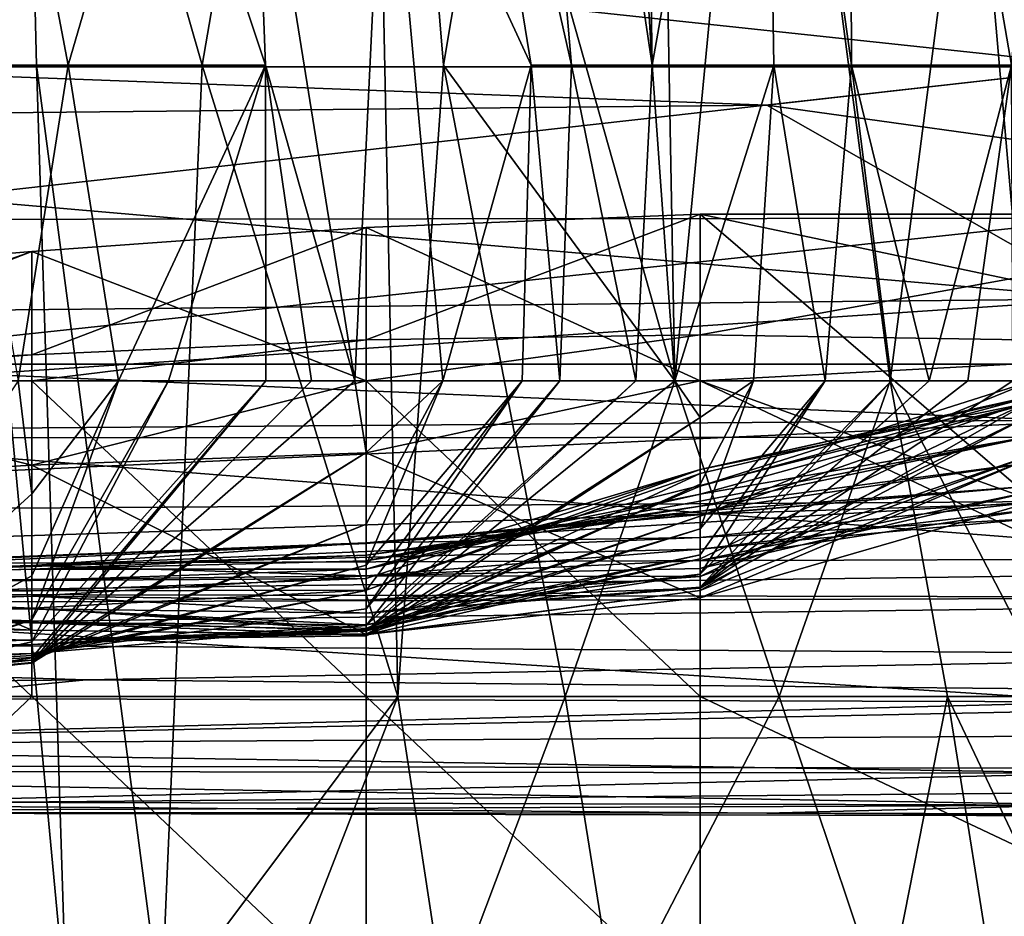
# Model space of a CAD drawing. Extents: x -161 to 11, y -10 to 160.
# Tile 26 of 256: x -0.9258 to -0.9129, y -0.3387 to -0.3269. Entities that reach past the tile are written whole.
import ezdxf

# ---------------------------------------------------------------- set-up
doc = ezdxf.new("R2010")
doc.units = 0

msp = doc.modelspace()

# ---------------------------------------------------------------- linework, layer by layer
for points in [[(-0.919034, -0.302601, 0.116607), (-0.919985, -0.310901, 0.109092), (-0.917505, -0.327502, 0.124121)], [(-0.917825, -0.306751, 0.124121), (-0.919034, -0.302601, 0.116607), (-0.917505, -0.327502, 0.124121)], [(-0.917825, -0.306751, 0.124121), (-0.917505, -0.327502, 0.124121), (-0.916038, -0.319201, 0.135392)], [(-0.919985, -0.310901, 0.109092), (-0.920438, -0.319201, 0.105335), (-0.918562, -0.327502, 0.116607)], [(-0.918562, -0.327502, 0.116607), (-0.917505, -0.327502, 0.124121), (-0.919985, -0.310901, 0.109092)], [(-0.923418, -0.327502, 0.030193), (-0.925792, -0.319201, 0.018921), (-0.921276, -0.315051, 0.041464)], [(-0.921276, -0.315051, 0.041464), (-0.920844, -0.335802, 0.041464), (-0.923418, -0.327502, 0.030193)], [(-0.921276, -0.315051, 0.041464), (-0.920244, -0.327502, 0.045221), (-0.920844, -0.335802, 0.041464)], [(-0.921276, -0.315051, 0.041464), (-0.919549, -0.323351, 0.048978), (-0.920244, -0.327502, 0.045221)], [(-0.917513, -0.315051, 0.06025), (-0.917206, -0.331652, 0.06025), (-0.919549, -0.323351, 0.048978)], [(-0.917513, -0.315051, 0.06025), (-0.916017, -0.319201, 0.067764), (-0.917206, -0.331652, 0.06025)], [(-0.914934, -0.315051, 0.142906), (-0.916038, -0.319201, 0.135392), (-0.914884, -0.327502, 0.142906)], [(-0.912053, -0.319201, 0.161692), (-0.914934, -0.315051, 0.142906), (-0.912783, -0.327502, 0.157935)], [(-0.914884, -0.327502, 0.142906), (-0.912783, -0.327502, 0.157935), (-0.914934, -0.315051, 0.142906)], [(-0.926366, -0.327502, 0.015164), (-0.926648, -0.319201, 0.015164), (-0.925792, -0.319201, 0.018921)], [(-0.925792, -0.319201, 0.018921), (-0.925593, -0.327502, 0.018921), (-0.926366, -0.327502, 0.015164)], [(-0.923418, -0.327502, 0.030193), (-0.925593, -0.327502, 0.018921), (-0.925792, -0.319201, 0.018921)], [(-0.920438, -0.319201, 0.105335), (-0.921013, -0.323351, 0.101578), (-0.919096, -0.327502, 0.112849)], [(-0.919096, -0.327502, 0.112849), (-0.918562, -0.327502, 0.116607), (-0.920438, -0.319201, 0.105335)], [(-0.916038, -0.319201, 0.135392), (-0.917505, -0.327502, 0.124121), (-0.915905, -0.327502, 0.135392)], [(-0.916017, -0.319201, 0.067764), (-0.914379, -0.331652, 0.075278), (-0.917206, -0.331652, 0.06025)], [(-0.915905, -0.327502, 0.135392), (-0.914884, -0.327502, 0.142906), (-0.916038, -0.319201, 0.135392)], [(-0.916017, -0.319201, 0.067764), (-0.913303, -0.323351, 0.082792), (-0.914379, -0.331652, 0.075278)], [(-0.913303, -0.323351, 0.082792), (-0.91157, -0.319201, 0.094064), (-0.912217, -0.335802, 0.08655)], [(-0.911525, -0.32362, 0.268295), (-0.929409, -0.327526, 0.271558), (-0.942822, -0.319713, 0.266228)], [(-0.925966, -0.323351, 0.071521), (-0.926553, -0.327502, 0.067764), (-0.925177, -0.327502, 0.075278)], [(-0.925966, -0.323351, 0.071521), (-0.925177, -0.327502, 0.075278), (-0.92397, -0.323351, 0.082792)], [(-0.92397, -0.323351, 0.082792), (-0.925177, -0.327502, 0.075278), (-0.922585, -0.327502, 0.090307)], [(-0.92274, -0.323351, 0.090307), (-0.92397, -0.323351, 0.082792), (-0.922585, -0.327502, 0.090307)], [(-0.92274, -0.323351, 0.090307), (-0.922585, -0.327502, 0.090307), (-0.921409, -0.331652, 0.097821)], [(-0.921013, -0.323351, 0.101578), (-0.92274, -0.323351, 0.090307), (-0.921409, -0.331652, 0.097821)], [(-0.921013, -0.323351, 0.101578), (-0.921409, -0.331652, 0.097821), (-0.920253, -0.331652, 0.105335)], [(-0.921013, -0.323351, 0.101578), (-0.920253, -0.331652, 0.105335), (-0.919096, -0.327502, 0.112849)], [(-0.919549, -0.323351, 0.048978), (-0.917206, -0.331652, 0.06025), (-0.920244, -0.327502, 0.045221)], [(-0.913303, -0.323351, 0.082792), (-0.912217, -0.335802, 0.08655), (-0.914379, -0.331652, 0.075278)], [(-0.911525, -0.32362, 0.268295), (-0.911525, -0.327526, 0.271733), (-0.929409, -0.327526, 0.271558)], [(-0.911525, -0.327526, 0.372047), (-0.893641, -0.325465, 0.373831), (-0.929409, -0.325611, 0.373831)], [(-0.911525, -0.327526, 0.372047), (-0.929409, -0.325611, 0.373831), (-0.929409, -0.327526, 0.372062)], [(-0.929409, -0.327526, 0.271558), (-0.915996, -0.328027, 0.272269), (-0.938351, -0.328254, 0.272269)], [(-0.915996, -0.328027, 0.272269), (-0.929409, -0.327526, 0.271558), (-0.911525, -0.327526, 0.271733)], [(-0.929409, -0.327526, 0.372062), (-0.929409, -0.329532, 0.369925), (-0.911525, -0.327526, 0.372047)], [(-0.929409, -0.329532, 0.369925), (-0.911525, -0.329512, 0.369925), (-0.911525, -0.327526, 0.372047)], [(-0.925177, -0.327502, 0.075278), (-0.926553, -0.327502, 0.067764), (-0.925835, -0.331652, 0.071521)], [(-0.926366, -0.327502, 0.015164), (-0.925593, -0.327502, 0.018921), (-0.925199, -0.339952, 0.018921)], [(-0.925199, -0.339952, 0.018921), (-0.926102, -0.339952, 0.015164), (-0.926366, -0.327502, 0.015164)], [(-0.925177, -0.327502, 0.075278), (-0.925835, -0.331652, 0.071521), (-0.924516, -0.331652, 0.079035)], [(-0.925593, -0.327502, 0.018921), (-0.923418, -0.327502, 0.030193), (-0.923953, -0.339952, 0.026436)], [(-0.925593, -0.327502, 0.018921), (-0.923953, -0.339952, 0.026436), (-0.925199, -0.339952, 0.018921)], [(-0.925177, -0.327502, 0.075278), (-0.924516, -0.331652, 0.079035), (-0.922585, -0.327502, 0.090307)], [(-0.924516, -0.331652, 0.079035), (-0.923857, -0.331652, 0.082792), (-0.922585, -0.327502, 0.090307)], [(-0.923418, -0.327502, 0.030193), (-0.920844, -0.335802, 0.041464), (-0.923953, -0.339952, 0.026436)], [(-0.923857, -0.331652, 0.082792), (-0.922578, -0.331652, 0.090307), (-0.922585, -0.327502, 0.090307)], [(-0.921978, -0.331652, 0.094064), (-0.921409, -0.331652, 0.097821), (-0.922585, -0.327502, 0.090307)], [(-0.922578, -0.331652, 0.090307), (-0.921978, -0.331652, 0.094064), (-0.922585, -0.327502, 0.090307)], [(-0.918647, -0.335802, 0.052735), (-0.920844, -0.335802, 0.041464), (-0.920244, -0.327502, 0.045221)], [(-0.920253, -0.331652, 0.105335), (-0.919214, -0.331652, 0.112849), (-0.919096, -0.327502, 0.112849)], [(-0.917206, -0.331652, 0.06025), (-0.918647, -0.335802, 0.052735), (-0.920244, -0.327502, 0.045221)], [(-0.919214, -0.331652, 0.112849), (-0.918716, -0.331652, 0.116607), (-0.919096, -0.327502, 0.112849)], [(-0.918562, -0.327502, 0.116607), (-0.919096, -0.327502, 0.112849), (-0.918716, -0.331652, 0.116607)], [(-0.918716, -0.331652, 0.116607), (-0.917719, -0.331652, 0.124121), (-0.918562, -0.327502, 0.116607)], [(-0.917505, -0.327502, 0.124121), (-0.918562, -0.327502, 0.116607), (-0.917719, -0.331652, 0.124121)], [(-0.917505, -0.327502, 0.124121), (-0.917719, -0.331652, 0.124121), (-0.917205, -0.331652, 0.127878)], [(-0.917205, -0.331652, 0.127878), (-0.915905, -0.327502, 0.135392), (-0.917505, -0.327502, 0.124121)], [(-0.915905, -0.327502, 0.135392), (-0.917205, -0.331652, 0.127878), (-0.916171, -0.331652, 0.135392)], [(-0.916171, -0.331652, 0.135392), (-0.915232, -0.331652, 0.142906), (-0.915905, -0.327502, 0.135392)], [(-0.898112, -0.330518, 0.276175), (-0.915996, -0.328027, 0.272269), (-0.911525, -0.327526, 0.271733)], [(-0.914884, -0.327502, 0.142906), (-0.915905, -0.327502, 0.135392), (-0.915232, -0.331652, 0.142906)], [(-0.915232, -0.331652, 0.142906), (-0.914361, -0.331652, 0.150421), (-0.914884, -0.327502, 0.142906)], [(-0.912783, -0.327502, 0.157935), (-0.914884, -0.327502, 0.142906), (-0.913867, -0.331652, 0.154178)], [(-0.914884, -0.327502, 0.142906), (-0.914361, -0.331652, 0.150421), (-0.913867, -0.331652, 0.154178)], [(-0.913355, -0.331652, 0.157935), (-0.912783, -0.327502, 0.157935), (-0.913867, -0.331652, 0.154178)], [(-0.912783, -0.327502, 0.157935), (-0.913355, -0.331652, 0.157935), (-0.912765, -0.331652, 0.161692)], [(-0.938351, -0.328254, 0.272269), (-0.915996, -0.328027, 0.272269), (-0.911525, -0.330573, 0.276175)], [(-0.911525, -0.330573, 0.276175), (-0.915996, -0.328027, 0.272269), (-0.898112, -0.330518, 0.276175)], [(-0.911525, -0.330573, 0.276175), (-0.942822, -0.330889, 0.276175), (-0.938351, -0.328254, 0.272269)], [(-0.916873, -0.331046, 0.270649), (-0.916873, -0.329463, 0.266891), (-0.921262, -0.331115, 0.270649)], [(-0.921262, -0.329635, 0.266891), (-0.921262, -0.331115, 0.270649), (-0.916873, -0.329463, 0.266891)], [(-0.921262, -0.329635, 0.266891), (-0.916873, -0.329463, 0.266891), (-0.916873, -0.331652, 0.263215)], [(-0.916873, -0.329463, 0.266891), (-0.916873, -0.331046, 0.270649), (-0.908093, -0.329462, 0.266891)], [(-0.916873, -0.331046, 0.270649), (-0.908093, -0.331185, 0.270649), (-0.908093, -0.329462, 0.266891)], [(-0.908093, -0.329462, 0.266891), (-0.908093, -0.331309, 0.263134), (-0.916873, -0.329463, 0.266891)], [(-0.916873, -0.329463, 0.266891), (-0.912483, -0.333234, 0.259377), (-0.916873, -0.331652, 0.263215)], [(-0.908093, -0.331309, 0.263134), (-0.912483, -0.333234, 0.259377), (-0.916873, -0.329463, 0.266891)], [(-0.929409, -0.331432, 0.36747), (-0.884699, -0.331432, 0.367481), (-0.911525, -0.329512, 0.369925)], [(-0.911525, -0.329512, 0.369925), (-0.929409, -0.329532, 0.369925), (-0.929409, -0.331432, 0.36747)], [(-0.921262, -0.331115, 0.270649), (-0.921262, -0.329635, 0.266891), (-0.925652, -0.331308, 0.270649)], [(-0.921262, -0.329635, 0.266891), (-0.925652, -0.329954, 0.266891), (-0.925652, -0.331308, 0.270649)], [(-0.925652, -0.329954, 0.266891), (-0.921262, -0.329635, 0.266891), (-0.921262, -0.331652, 0.263771)], [(-0.916873, -0.331652, 0.263215), (-0.921262, -0.331652, 0.263771), (-0.921262, -0.329635, 0.266891)], [(-0.930042, -0.331652, 0.264562), (-0.934431, -0.330685, 0.266891), (-0.925652, -0.329954, 0.266891)], [(-0.925652, -0.329954, 0.266891), (-0.934431, -0.330685, 0.266891), (-0.930042, -0.331509, 0.270649)], [(-0.930042, -0.331509, 0.270649), (-0.925652, -0.331308, 0.270649), (-0.925652, -0.329954, 0.266891)], [(-0.921262, -0.331652, 0.263771), (-0.930042, -0.331652, 0.264562), (-0.925652, -0.329954, 0.266891)], [(-0.911525, -0.330573, 0.276175), (-0.938351, -0.332366, 0.280081), (-0.942822, -0.330889, 0.276175)], [(-0.938351, -0.332366, 0.280081), (-0.911525, -0.330573, 0.276175), (-0.911525, -0.332164, 0.280081)], [(-0.921262, -0.331115, 0.270649), (-0.925652, -0.331308, 0.270649), (-0.925652, -0.331652, 0.270978)], [(-0.921262, -0.331652, 0.271153), (-0.921262, -0.331115, 0.270649), (-0.925652, -0.331652, 0.270978)], [(-0.921262, -0.331115, 0.270649), (-0.921262, -0.331652, 0.271153), (-0.916873, -0.331046, 0.270649)], [(-0.916873, -0.331652, 0.271207), (-0.916873, -0.331046, 0.270649), (-0.921262, -0.331652, 0.271153)], [(-0.916873, -0.331046, 0.270649), (-0.916873, -0.331652, 0.271207), (-0.908093, -0.331185, 0.270649)], [(-0.908093, -0.331652, 0.271077), (-0.908093, -0.331185, 0.270649), (-0.916873, -0.331652, 0.271207)], [(-0.930042, -0.331652, 0.270793), (-0.925652, -0.331652, 0.270978), (-0.925652, -0.331308, 0.270649)], [(-0.925652, -0.331308, 0.270649), (-0.930042, -0.331509, 0.270649), (-0.930042, -0.331652, 0.270793)], [(-0.907054, -0.332393, 0.366019), (-0.884699, -0.331432, 0.367481), (-0.929409, -0.331432, 0.36747)], [(-0.929409, -0.331432, 0.36747), (-0.929409, -0.332402, 0.366019), (-0.907054, -0.332393, 0.366019)], [(-0.930042, -0.331652, 0.270793), (-0.934431, -0.335802, 0.272739), (-0.925652, -0.335802, 0.272802)], [(-0.930042, -0.331652, 0.270793), (-0.925652, -0.335802, 0.272802), (-0.925652, -0.331652, 0.270978)], [(-0.930042, -0.333017, 0.263134), (-0.930042, -0.331652, 0.264562), (-0.925652, -0.332759, 0.263134)], [(-0.930042, -0.331652, 0.264562), (-0.921262, -0.331652, 0.263771), (-0.925652, -0.332759, 0.263134)], [(-0.925652, -0.333139, 0.075278), (-0.925835, -0.331652, 0.071521), (-0.928584, -0.335802, 0.075278)], [(-0.924516, -0.331652, 0.079035), (-0.925835, -0.331652, 0.071521), (-0.925652, -0.333139, 0.075278)], [(-0.924516, -0.331652, 0.079035), (-0.925652, -0.334214, 0.079035), (-0.925652, -0.334792, 0.082792)], [(-0.925652, -0.333139, 0.075278), (-0.925652, -0.334214, 0.079035), (-0.924516, -0.331652, 0.079035)], [(-0.921409, -0.331652, 0.097821), (-0.925652, -0.335363, 0.097821), (-0.921262, -0.332592, 0.101578)], [(-0.921978, -0.331652, 0.094064), (-0.925652, -0.335363, 0.097821), (-0.921409, -0.331652, 0.097821)], [(-0.925652, -0.335354, 0.094064), (-0.925652, -0.335363, 0.097821), (-0.921978, -0.331652, 0.094064)], [(-0.925652, -0.335354, 0.094064), (-0.921978, -0.331652, 0.094064), (-0.922578, -0.331652, 0.090307)], [(-0.925652, -0.335292, 0.090307), (-0.925652, -0.335354, 0.094064), (-0.922578, -0.331652, 0.090307)], [(-0.925652, -0.335084, 0.08655), (-0.925652, -0.335292, 0.090307), (-0.922578, -0.331652, 0.090307)], [(-0.925652, -0.335084, 0.08655), (-0.922578, -0.331652, 0.090307), (-0.923857, -0.331652, 0.082792)], [(-0.925652, -0.334792, 0.082792), (-0.925652, -0.335084, 0.08655), (-0.923857, -0.331652, 0.082792)], [(-0.925652, -0.334792, 0.082792), (-0.923857, -0.331652, 0.082792), (-0.924516, -0.331652, 0.079035)], [(-0.925652, -0.331652, 0.270978), (-0.921262, -0.335802, 0.272808), (-0.921262, -0.331652, 0.271153)], [(-0.921262, -0.335802, 0.272808), (-0.925652, -0.331652, 0.270978), (-0.925652, -0.335802, 0.272802)], [(-0.921262, -0.331652, 0.263771), (-0.921262, -0.332599, 0.263134), (-0.925652, -0.332759, 0.263134)], [(-0.920253, -0.331652, 0.105335), (-0.921409, -0.331652, 0.097821), (-0.921262, -0.332592, 0.101578)], [(-0.921262, -0.334075, 0.109092), (-0.921262, -0.334408, 0.112849), (-0.919214, -0.331652, 0.112849)], [(-0.919214, -0.331652, 0.112849), (-0.920253, -0.331652, 0.105335), (-0.921262, -0.334075, 0.109092)], [(-0.920253, -0.331652, 0.105335), (-0.921262, -0.333536, 0.105335), (-0.921262, -0.334075, 0.109092)], [(-0.921262, -0.332592, 0.101578), (-0.921262, -0.333536, 0.105335), (-0.920253, -0.331652, 0.105335)], [(-0.917205, -0.331652, 0.127878), (-0.921262, -0.334944, 0.127878), (-0.916873, -0.332133, 0.131635)], [(-0.917205, -0.331652, 0.127878), (-0.917719, -0.331652, 0.124121), (-0.921262, -0.334944, 0.127878)], [(-0.921262, -0.334944, 0.127878), (-0.917719, -0.331652, 0.124121), (-0.921262, -0.334866, 0.124121)], [(-0.918716, -0.331652, 0.116607), (-0.921262, -0.334866, 0.124121), (-0.917719, -0.331652, 0.124121)], [(-0.918716, -0.331652, 0.116607), (-0.921262, -0.334647, 0.116607), (-0.921262, -0.334866, 0.124121)], [(-0.921262, -0.334647, 0.116607), (-0.918716, -0.331652, 0.116607), (-0.919214, -0.331652, 0.112849)], [(-0.919214, -0.331652, 0.112849), (-0.921262, -0.334408, 0.112849), (-0.921262, -0.334647, 0.116607)], [(-0.921262, -0.331652, 0.271153), (-0.916873, -0.335802, 0.27275), (-0.916873, -0.331652, 0.271207)], [(-0.916873, -0.335802, 0.27275), (-0.921262, -0.331652, 0.271153), (-0.921262, -0.335802, 0.272808)], [(-0.921262, -0.332599, 0.263134), (-0.921262, -0.331652, 0.263771), (-0.916873, -0.331652, 0.263215)], [(-0.921262, -0.332599, 0.263134), (-0.916873, -0.331652, 0.263215), (-0.916873, -0.334504, 0.259377)], [(-0.917206, -0.331652, 0.06025), (-0.915836, -0.335802, 0.067764), (-0.918647, -0.335802, 0.052735)], [(-0.914379, -0.331652, 0.075278), (-0.915836, -0.335802, 0.067764), (-0.917206, -0.331652, 0.06025)], [(-0.916171, -0.331652, 0.135392), (-0.917205, -0.331652, 0.127878), (-0.916873, -0.332133, 0.131635)], [(-0.912483, -0.331893, 0.251863), (-0.912483, -0.331642, 0.244349), (-0.916873, -0.33343, 0.248106)], [(-0.916873, -0.33343, 0.248106), (-0.912483, -0.331642, 0.244349), (-0.916873, -0.333035, 0.244349)], [(-0.916873, -0.333035, 0.244349), (-0.912483, -0.331642, 0.244349), (-0.912483, -0.331849, 0.236834)], [(-0.914361, -0.331652, 0.150421), (-0.916873, -0.334192, 0.146664), (-0.916873, -0.334364, 0.154178)], [(-0.914361, -0.331652, 0.150421), (-0.915232, -0.331652, 0.142906), (-0.916873, -0.334192, 0.146664)], [(-0.915232, -0.331652, 0.142906), (-0.916873, -0.333937, 0.142906), (-0.916873, -0.334192, 0.146664)], [(-0.916873, -0.333598, 0.139149), (-0.916873, -0.333937, 0.142906), (-0.915232, -0.331652, 0.142906)], [(-0.915232, -0.331652, 0.142906), (-0.916171, -0.331652, 0.135392), (-0.916873, -0.333598, 0.139149)], [(-0.916171, -0.331652, 0.135392), (-0.916873, -0.333009, 0.135392), (-0.916873, -0.333598, 0.139149)], [(-0.916873, -0.332133, 0.131635), (-0.916873, -0.333009, 0.135392), (-0.916171, -0.331652, 0.135392)], [(-0.912765, -0.331652, 0.161692), (-0.916873, -0.334376, 0.161692), (-0.912483, -0.332079, 0.165449)], [(-0.913355, -0.331652, 0.157935), (-0.916873, -0.334376, 0.161692), (-0.912765, -0.331652, 0.161692)], [(-0.916873, -0.334376, 0.161692), (-0.913355, -0.331652, 0.157935), (-0.916873, -0.334375, 0.157935)], [(-0.913867, -0.331652, 0.154178), (-0.916873, -0.334375, 0.157935), (-0.913355, -0.331652, 0.157935)], [(-0.916873, -0.334375, 0.157935), (-0.913867, -0.331652, 0.154178), (-0.916873, -0.334364, 0.154178)], [(-0.914361, -0.331652, 0.150421), (-0.916873, -0.334364, 0.154178), (-0.913867, -0.331652, 0.154178)], [(-0.916873, -0.334504, 0.259377), (-0.916873, -0.331652, 0.263215), (-0.912483, -0.333234, 0.259377)], [(-0.916873, -0.331652, 0.271207), (-0.908093, -0.335802, 0.272467), (-0.908093, -0.331652, 0.271077)], [(-0.908093, -0.335802, 0.272467), (-0.916873, -0.331652, 0.271207), (-0.916873, -0.335802, 0.27275)], [(-0.914379, -0.331652, 0.075278), (-0.913624, -0.335802, 0.079035), (-0.915836, -0.335802, 0.067764)], [(-0.912217, -0.335802, 0.08655), (-0.913624, -0.335802, 0.079035), (-0.914379, -0.331652, 0.075278)], [(-0.912483, -0.331844, 0.22932), (-0.916873, -0.332818, 0.233077), (-0.912483, -0.331849, 0.236834)], [(-0.916873, -0.332818, 0.233077), (-0.912483, -0.331844, 0.22932), (-0.912483, -0.331926, 0.221806)], [(-0.912483, -0.331849, 0.236834), (-0.916873, -0.332871, 0.240592), (-0.916873, -0.333035, 0.244349)], [(-0.916873, -0.332871, 0.240592), (-0.912483, -0.331849, 0.236834), (-0.916873, -0.332818, 0.233077)], [(-0.916873, -0.333992, 0.251863), (-0.912483, -0.331893, 0.251863), (-0.916873, -0.33343, 0.248106)], [(-0.912483, -0.332646, 0.25562), (-0.912483, -0.331893, 0.251863), (-0.916873, -0.334409, 0.25562)], [(-0.916873, -0.334409, 0.25562), (-0.912483, -0.331893, 0.251863), (-0.916873, -0.333992, 0.251863)], [(-0.912483, -0.331926, 0.221806), (-0.916873, -0.333143, 0.218049), (-0.921262, -0.334126, 0.225563)], [(-0.912483, -0.331926, 0.221806), (-0.921262, -0.334126, 0.225563), (-0.916873, -0.332818, 0.233077)], [(-0.916873, -0.333143, 0.218049), (-0.912483, -0.331926, 0.221806), (-0.912483, -0.332374, 0.210535)], [(-0.938351, -0.333405, 0.283987), (-0.911525, -0.332164, 0.280081), (-0.911525, -0.333234, 0.283987)], [(-0.911525, -0.332164, 0.280081), (-0.938351, -0.333405, 0.283987), (-0.938351, -0.332366, 0.280081)], [(-0.916873, -0.332133, 0.131635), (-0.921262, -0.335002, 0.135392), (-0.916873, -0.333009, 0.135392)], [(-0.921262, -0.335002, 0.135392), (-0.916873, -0.332133, 0.131635), (-0.921262, -0.334944, 0.127878)], [(-0.912483, -0.332079, 0.165449), (-0.916873, -0.334222, 0.169206), (-0.912483, -0.332614, 0.169206)], [(-0.916873, -0.334222, 0.169206), (-0.912483, -0.332079, 0.165449), (-0.916873, -0.334376, 0.161692)], [(-0.929409, -0.332402, 0.366019), (-0.93388, -0.334449, 0.362112), (-0.902583, -0.334509, 0.362112)], [(-0.907054, -0.332393, 0.366019), (-0.929409, -0.332402, 0.366019), (-0.902583, -0.334509, 0.362112)], [(-0.916873, -0.333143, 0.218049), (-0.912483, -0.332374, 0.210535), (-0.916873, -0.333235, 0.214292)], [(-0.912483, -0.332374, 0.210535), (-0.916873, -0.333298, 0.210535), (-0.916873, -0.333235, 0.214292)], [(-0.912483, -0.332723, 0.20302), (-0.916873, -0.333298, 0.210535), (-0.912483, -0.332374, 0.210535)], [(-0.921262, -0.332592, 0.101578), (-0.925652, -0.335322, 0.105335), (-0.921262, -0.333536, 0.105335)], [(-0.925652, -0.335322, 0.105335), (-0.921262, -0.332592, 0.101578), (-0.925652, -0.335363, 0.097821)], [(-0.921262, -0.332599, 0.263134), (-0.921262, -0.334986, 0.259377), (-0.925652, -0.332759, 0.263134)], [(-0.921262, -0.334986, 0.259377), (-0.921262, -0.332599, 0.263134), (-0.916873, -0.334504, 0.259377)], [(-0.912483, -0.332614, 0.169206), (-0.916873, -0.334117, 0.172963), (-0.912483, -0.333099, 0.172963)], [(-0.916873, -0.334117, 0.172963), (-0.912483, -0.332614, 0.169206), (-0.916873, -0.334222, 0.169206)], [(-0.912483, -0.333234, 0.259377), (-0.912483, -0.332646, 0.25562), (-0.916873, -0.334504, 0.259377)], [(-0.916873, -0.334504, 0.259377), (-0.912483, -0.332646, 0.25562), (-0.916873, -0.334409, 0.25562)], [(-0.925652, -0.332759, 0.263134), (-0.925652, -0.33493, 0.259377), (-0.930042, -0.333017, 0.263134)], [(-0.925652, -0.33493, 0.259377), (-0.925652, -0.332759, 0.263134), (-0.921262, -0.334986, 0.259377)], [(-0.916873, -0.332818, 0.233077), (-0.921262, -0.334403, 0.236834), (-0.916873, -0.332871, 0.240592)], [(-0.921262, -0.334403, 0.236834), (-0.916873, -0.332818, 0.233077), (-0.921262, -0.334249, 0.233077)], [(-0.921262, -0.334249, 0.233077), (-0.916873, -0.332818, 0.233077), (-0.921262, -0.334126, 0.225563)], [(-0.916873, -0.333298, 0.210535), (-0.912483, -0.332723, 0.20302), (-0.916873, -0.333363, 0.20302)], [(-0.916873, -0.333363, 0.20302), (-0.912483, -0.332723, 0.20302), (-0.912483, -0.333031, 0.195506)], [(-0.916873, -0.332871, 0.240592), (-0.921262, -0.334905, 0.248106), (-0.916873, -0.333035, 0.244349)], [(-0.921262, -0.334905, 0.248106), (-0.916873, -0.332871, 0.240592), (-0.921262, -0.334403, 0.236834)], [(-0.925652, -0.33493, 0.259377), (-0.930042, -0.334846, 0.259377), (-0.930042, -0.333017, 0.263134)], [(-0.916873, -0.333009, 0.135392), (-0.921262, -0.334976, 0.139149), (-0.916873, -0.333598, 0.139149)], [(-0.921262, -0.334976, 0.139149), (-0.916873, -0.333009, 0.135392), (-0.921262, -0.335002, 0.135392)], [(-0.912483, -0.333031, 0.195506), (-0.921262, -0.333791, 0.199263), (-0.916873, -0.333363, 0.20302)], [(-0.921262, -0.333791, 0.199263), (-0.912483, -0.333031, 0.195506), (-0.921262, -0.333779, 0.191749)], [(-0.912483, -0.333248, 0.187992), (-0.921262, -0.333779, 0.191749), (-0.912483, -0.333031, 0.195506)], [(-0.916873, -0.333035, 0.244349), (-0.921262, -0.334905, 0.248106), (-0.916873, -0.33343, 0.248106)], [(-0.925652, -0.334214, 0.079035), (-0.925652, -0.333139, 0.075278), (-0.928584, -0.335802, 0.075278)], [(-0.921262, -0.334126, 0.225563), (-0.916873, -0.333143, 0.218049), (-0.921262, -0.334017, 0.214292)], [(-0.916873, -0.333235, 0.214292), (-0.921262, -0.334017, 0.214292), (-0.916873, -0.333143, 0.218049)], [(-0.912483, -0.333099, 0.172963), (-0.916873, -0.334015, 0.176721), (-0.912483, -0.33334, 0.176721)], [(-0.916873, -0.334015, 0.176721), (-0.912483, -0.333099, 0.172963), (-0.916873, -0.334117, 0.172963)], [(-0.911525, -0.333234, 0.283987), (-0.88917, -0.333916, 0.287894), (-0.938351, -0.334093, 0.287894)], [(-0.938351, -0.334093, 0.287894), (-0.938351, -0.333405, 0.283987), (-0.911525, -0.333234, 0.283987)], [(-0.916873, -0.333235, 0.214292), (-0.916873, -0.333298, 0.210535), (-0.921262, -0.334017, 0.214292)], [(-0.921262, -0.333779, 0.191749), (-0.912483, -0.333248, 0.187992), (-0.916873, -0.33371, 0.184235)], [(-0.916873, -0.333298, 0.210535), (-0.921262, -0.333945, 0.210535), (-0.921262, -0.334017, 0.214292)], [(-0.916873, -0.333363, 0.20302), (-0.921262, -0.333945, 0.210535), (-0.916873, -0.333298, 0.210535)], [(-0.912483, -0.333463, 0.180478), (-0.916873, -0.33371, 0.184235), (-0.912483, -0.333248, 0.187992)], [(-0.912483, -0.33334, 0.176721), (-0.916873, -0.333865, 0.180478), (-0.912483, -0.333463, 0.180478)], [(-0.916873, -0.333865, 0.180478), (-0.912483, -0.33334, 0.176721), (-0.916873, -0.334015, 0.176721)], [(-0.916873, -0.333363, 0.20302), (-0.921262, -0.333791, 0.199263), (-0.921262, -0.333945, 0.210535)], [(-0.916873, -0.33343, 0.248106), (-0.921262, -0.334936, 0.251863), (-0.916873, -0.333992, 0.251863)], [(-0.921262, -0.334936, 0.251863), (-0.916873, -0.33343, 0.248106), (-0.921262, -0.334905, 0.248106)], [(-0.916873, -0.33371, 0.184235), (-0.912483, -0.333463, 0.180478), (-0.916873, -0.333865, 0.180478)], [(-0.921262, -0.333536, 0.105335), (-0.925652, -0.335289, 0.109092), (-0.921262, -0.334075, 0.109092)], [(-0.921262, -0.333536, 0.105335), (-0.925652, -0.335322, 0.105335), (-0.925652, -0.335289, 0.109092)], [(-0.916873, -0.333598, 0.139149), (-0.921262, -0.334925, 0.142906), (-0.916873, -0.333937, 0.142906)], [(-0.921262, -0.334925, 0.142906), (-0.916873, -0.333598, 0.139149), (-0.921262, -0.334976, 0.139149)], [(-0.921262, -0.333779, 0.191749), (-0.916873, -0.33371, 0.184235), (-0.925652, -0.334078, 0.180478)], [(-0.916873, -0.33371, 0.184235), (-0.916873, -0.333865, 0.180478), (-0.925652, -0.334078, 0.180478)], [(-0.934431, -0.334304, 0.206778), (-0.921262, -0.333779, 0.191749), (-0.934431, -0.334328, 0.191749)], [(-0.925652, -0.334078, 0.180478), (-0.934431, -0.334328, 0.191749), (-0.921262, -0.333779, 0.191749)], [(-0.921262, -0.333779, 0.191749), (-0.934431, -0.334304, 0.206778), (-0.921262, -0.333791, 0.199263)], [(-0.921262, -0.333791, 0.199263), (-0.934431, -0.334304, 0.206778), (-0.934431, -0.334391, 0.221806)], [(-0.934431, -0.334391, 0.221806), (-0.921262, -0.333945, 0.210535), (-0.921262, -0.333791, 0.199263)], [(-0.925652, -0.334078, 0.180478), (-0.916873, -0.333865, 0.180478), (-0.921262, -0.334215, 0.172963)], [(-0.916873, -0.333865, 0.180478), (-0.916873, -0.334015, 0.176721), (-0.921262, -0.334215, 0.172963)], [(-0.898112, -0.33447, 0.2918), (-0.942822, -0.334608, 0.2918), (-0.88917, -0.333916, 0.287894)], [(-0.942822, -0.334608, 0.2918), (-0.938351, -0.334093, 0.287894), (-0.88917, -0.333916, 0.287894)], [(-0.921262, -0.333945, 0.210535), (-0.934431, -0.334391, 0.221806), (-0.925652, -0.334127, 0.218049)], [(-0.925652, -0.334127, 0.218049), (-0.921262, -0.334017, 0.214292), (-0.921262, -0.333945, 0.210535)], [(-0.916873, -0.333937, 0.142906), (-0.921262, -0.334857, 0.146664), (-0.916873, -0.334192, 0.146664)], [(-0.921262, -0.334857, 0.146664), (-0.916873, -0.333937, 0.142906), (-0.921262, -0.334925, 0.142906)], [(-0.916873, -0.333992, 0.251863), (-0.921262, -0.334989, 0.25562), (-0.916873, -0.334409, 0.25562)], [(-0.916873, -0.333992, 0.251863), (-0.921262, -0.334936, 0.251863), (-0.921262, -0.334989, 0.25562)], [(-0.934431, -0.334328, 0.191749), (-0.925652, -0.334078, 0.180478), (-0.934431, -0.334391, 0.184235)], [(-0.934431, -0.334391, 0.184235), (-0.925652, -0.334078, 0.180478), (-0.925652, -0.334261, 0.172963)], [(-0.921262, -0.334017, 0.214292), (-0.925652, -0.334127, 0.218049), (-0.921262, -0.334126, 0.225563)], [(-0.921262, -0.334075, 0.109092), (-0.925652, -0.335263, 0.112849), (-0.921262, -0.334408, 0.112849)], [(-0.925652, -0.335263, 0.112849), (-0.921262, -0.334075, 0.109092), (-0.925652, -0.335289, 0.109092)], [(-0.925652, -0.334078, 0.180478), (-0.921262, -0.334215, 0.172963), (-0.925652, -0.334261, 0.172963)], [(-0.916873, -0.334015, 0.176721), (-0.916873, -0.334117, 0.172963), (-0.921262, -0.334215, 0.172963)], [(-0.916873, -0.334117, 0.172963), (-0.916873, -0.334222, 0.169206), (-0.921262, -0.334215, 0.172963)], [(-0.934431, -0.334356, 0.22932), (-0.925652, -0.334127, 0.218049), (-0.934431, -0.334391, 0.221806)], [(-0.934431, -0.334356, 0.22932), (-0.925652, -0.334275, 0.22932), (-0.925652, -0.334127, 0.218049)], [(-0.928584, -0.335802, 0.075278), (-0.928567, -0.335802, 0.079035), (-0.925652, -0.334214, 0.079035)], [(-0.925652, -0.334792, 0.082792), (-0.925652, -0.334214, 0.079035), (-0.928567, -0.335802, 0.079035)], [(-0.921262, -0.334126, 0.225563), (-0.925652, -0.334275, 0.22932), (-0.921262, -0.334249, 0.233077)], [(-0.925652, -0.334127, 0.218049), (-0.925652, -0.334275, 0.22932), (-0.921262, -0.334126, 0.225563)], [(-0.925652, -0.334261, 0.172963), (-0.921262, -0.334215, 0.172963), (-0.925652, -0.334481, 0.165449)], [(-0.921262, -0.334215, 0.172963), (-0.921262, -0.334533, 0.161692), (-0.925652, -0.334481, 0.165449)], [(-0.921262, -0.334403, 0.236834), (-0.921262, -0.334249, 0.233077), (-0.925652, -0.334411, 0.236834)], [(-0.925652, -0.334411, 0.236834), (-0.921262, -0.334249, 0.233077), (-0.925652, -0.334275, 0.22932)], [(-0.921262, -0.334706, 0.154178), (-0.916873, -0.334192, 0.146664), (-0.921262, -0.334857, 0.146664)], [(-0.921262, -0.334706, 0.154178), (-0.916873, -0.334364, 0.154178), (-0.916873, -0.334192, 0.146664)], [(-0.921262, -0.334215, 0.172963), (-0.916873, -0.334222, 0.169206), (-0.921262, -0.334533, 0.161692)], [(-0.916873, -0.334376, 0.161692), (-0.921262, -0.334533, 0.161692), (-0.916873, -0.334222, 0.169206)], [(-0.925652, -0.334261, 0.172963), (-0.94321, -0.334606, 0.180478), (-0.934431, -0.334391, 0.184235)], [(-0.925652, -0.334481, 0.165449), (-0.94321, -0.334606, 0.180478), (-0.925652, -0.334261, 0.172963)], [(-0.925652, -0.334275, 0.22932), (-0.934431, -0.334356, 0.22932), (-0.930042, -0.334296, 0.233077)], [(-0.925652, -0.334411, 0.236834), (-0.925652, -0.334275, 0.22932), (-0.930042, -0.334296, 0.233077)], [(-0.930042, -0.334453, 0.248106), (-0.925652, -0.334411, 0.236834), (-0.930042, -0.334296, 0.233077)], [(-0.916873, -0.334364, 0.154178), (-0.921262, -0.334706, 0.154178), (-0.916873, -0.334375, 0.157935)], [(-0.916873, -0.334375, 0.157935), (-0.921262, -0.334533, 0.161692), (-0.916873, -0.334376, 0.161692)], [(-0.921262, -0.334533, 0.161692), (-0.916873, -0.334375, 0.157935), (-0.921262, -0.334706, 0.154178)], [(-0.93388, -0.334449, 0.362112), (-0.951764, -0.335761, 0.358206), (-0.911525, -0.335873, 0.358206)], [(-0.925652, -0.334481, 0.165449), (-0.938821, -0.334796, 0.165449), (-0.94321, -0.334606, 0.180478)], [(-0.907054, -0.335257, 0.299612), (-0.942822, -0.335026, 0.295706), (-0.898112, -0.33447, 0.2918)], [(-0.942822, -0.335026, 0.295706), (-0.942822, -0.334608, 0.2918), (-0.898112, -0.33447, 0.2918)], [(-0.925652, -0.334481, 0.165449), (-0.930042, -0.334661, 0.161692), (-0.938821, -0.334796, 0.165449)], [(-0.911525, -0.335873, 0.358206), (-0.902583, -0.334509, 0.362112), (-0.93388, -0.334449, 0.362112)], [(-0.925652, -0.334411, 0.236834), (-0.930042, -0.334453, 0.248106), (-0.925652, -0.334641, 0.248106)], [(-0.925652, -0.334641, 0.248106), (-0.930042, -0.334453, 0.248106), (-0.930042, -0.334676, 0.25562)], [(-0.930042, -0.334661, 0.161692), (-0.925652, -0.334481, 0.165449), (-0.925652, -0.334649, 0.157935)], [(-0.921262, -0.334403, 0.236834), (-0.925652, -0.334641, 0.248106), (-0.921262, -0.334905, 0.248106)], [(-0.925652, -0.334411, 0.236834), (-0.925652, -0.334641, 0.248106), (-0.921262, -0.334403, 0.236834)], [(-0.925652, -0.335237, 0.116607), (-0.921262, -0.334408, 0.112849), (-0.925652, -0.335263, 0.112849)], [(-0.921262, -0.334647, 0.116607), (-0.921262, -0.334408, 0.112849), (-0.925652, -0.335237, 0.116607)], [(-0.921262, -0.334533, 0.161692), (-0.921262, -0.334706, 0.154178), (-0.925652, -0.334481, 0.165449)], [(-0.925652, -0.334649, 0.157935), (-0.925652, -0.334481, 0.165449), (-0.921262, -0.334706, 0.154178)], [(-0.916873, -0.334409, 0.25562), (-0.921262, -0.334986, 0.259377), (-0.916873, -0.334504, 0.259377)], [(-0.921262, -0.334986, 0.259377), (-0.916873, -0.334409, 0.25562), (-0.921262, -0.334989, 0.25562)], [(-0.930042, -0.334676, 0.25562), (-0.921262, -0.334936, 0.251863), (-0.925652, -0.334641, 0.248106)], [(-0.921262, -0.334905, 0.248106), (-0.925652, -0.334641, 0.248106), (-0.921262, -0.334936, 0.251863)], [(-0.925652, -0.334828, 0.146664), (-0.934431, -0.334882, 0.154178), (-0.930042, -0.334661, 0.161692)], [(-0.930042, -0.334661, 0.161692), (-0.925652, -0.334649, 0.157935), (-0.925652, -0.334828, 0.146664)], [(-0.930042, -0.334676, 0.25562), (-0.930042, -0.334846, 0.259377), (-0.925652, -0.33493, 0.259377)], [(-0.921262, -0.334989, 0.25562), (-0.930042, -0.334676, 0.25562), (-0.925652, -0.33493, 0.259377)], [(-0.921262, -0.334989, 0.25562), (-0.921262, -0.334936, 0.251863), (-0.930042, -0.334676, 0.25562)], [(-0.921262, -0.334647, 0.116607), (-0.925652, -0.335237, 0.116607), (-0.921262, -0.334866, 0.124121)], [(-0.921262, -0.334706, 0.154178), (-0.921262, -0.334857, 0.146664), (-0.925652, -0.334649, 0.157935)], [(-0.925652, -0.334649, 0.157935), (-0.921262, -0.334857, 0.146664), (-0.925652, -0.334828, 0.146664)], [(-0.934431, -0.334882, 0.154178), (-0.925652, -0.334828, 0.146664), (-0.925652, -0.33506, 0.131635)], [(-0.934431, -0.334882, 0.154178), (-0.925652, -0.33506, 0.131635), (-0.934431, -0.33525, 0.135392)], [(-0.925652, -0.334792, 0.082792), (-0.930042, -0.336159, 0.079035), (-0.925652, -0.335084, 0.08655)], [(-0.928567, -0.335802, 0.079035), (-0.930042, -0.336159, 0.079035), (-0.925652, -0.334792, 0.082792)], [(-0.921262, -0.334857, 0.146664), (-0.921262, -0.334925, 0.142906), (-0.925652, -0.334828, 0.146664)], [(-0.921262, -0.334925, 0.142906), (-0.925652, -0.33506, 0.131635), (-0.925652, -0.334828, 0.146664)], [(-0.921262, -0.334866, 0.124121), (-0.925652, -0.335119, 0.124121), (-0.921262, -0.334944, 0.127878)], [(-0.925652, -0.335119, 0.124121), (-0.921262, -0.334866, 0.124121), (-0.925652, -0.335237, 0.116607)], [(-0.924938, -0.335582, 0.303519), (-0.956235, -0.335885, 0.307425), (-0.942822, -0.335026, 0.295706)], [(-0.907054, -0.335257, 0.299612), (-0.924938, -0.335582, 0.303519), (-0.942822, -0.335026, 0.295706)], [(-0.921262, -0.334925, 0.142906), (-0.921262, -0.334976, 0.139149), (-0.925652, -0.33506, 0.131635)], [(-0.921262, -0.334989, 0.25562), (-0.925652, -0.33493, 0.259377), (-0.921262, -0.334986, 0.259377)], [(-0.921262, -0.334944, 0.127878), (-0.925652, -0.33506, 0.131635), (-0.921262, -0.335002, 0.135392)], [(-0.925652, -0.33506, 0.131635), (-0.921262, -0.334944, 0.127878), (-0.925652, -0.335119, 0.124121)], [(-0.921262, -0.335002, 0.135392), (-0.925652, -0.33506, 0.131635), (-0.921262, -0.334976, 0.139149)], [(-0.934431, -0.33525, 0.135392), (-0.925652, -0.335119, 0.124121), (-0.938821, -0.335596, 0.127878)], [(-0.925652, -0.335237, 0.116607), (-0.938821, -0.335596, 0.127878), (-0.925652, -0.335119, 0.124121)], [(-0.934431, -0.33525, 0.135392), (-0.925652, -0.33506, 0.131635), (-0.925652, -0.335119, 0.124121)], [(-0.928922, -0.335802, 0.08655), (-0.925652, -0.335084, 0.08655), (-0.930042, -0.336159, 0.079035)], [(-0.925652, -0.335292, 0.090307), (-0.925652, -0.335084, 0.08655), (-0.928922, -0.335802, 0.08655)], [(-0.925652, -0.335237, 0.116607), (-0.934431, -0.335764, 0.112849), (-0.938821, -0.335596, 0.127878)], [(-0.925652, -0.335237, 0.116607), (-0.925652, -0.335263, 0.112849), (-0.934431, -0.335764, 0.112849)], [(-0.925652, -0.335289, 0.109092), (-0.934431, -0.335764, 0.112849), (-0.925652, -0.335263, 0.112849)], [(-0.924938, -0.335582, 0.303519), (-0.907054, -0.335257, 0.299612), (-0.902583, -0.335792, 0.307425)], [(-0.934431, -0.335764, 0.112849), (-0.925652, -0.335322, 0.105335), (-0.938821, -0.336224, 0.105335)], [(-0.930042, -0.335769, 0.097821), (-0.938821, -0.336224, 0.105335), (-0.925652, -0.335322, 0.105335)], [(-0.925652, -0.335289, 0.109092), (-0.925652, -0.335322, 0.105335), (-0.934431, -0.335764, 0.112849)], [(-0.930042, -0.335769, 0.097821), (-0.925652, -0.335354, 0.094064), (-0.934431, -0.336298, 0.094064)], [(-0.928922, -0.335802, 0.08655), (-0.934431, -0.336298, 0.094064), (-0.925652, -0.335354, 0.094064)], [(-0.925652, -0.335322, 0.105335), (-0.925652, -0.335363, 0.097821), (-0.930042, -0.335769, 0.097821)], [(-0.925652, -0.335363, 0.097821), (-0.925652, -0.335354, 0.094064), (-0.930042, -0.335769, 0.097821)], [(-0.928922, -0.335802, 0.08655), (-0.925652, -0.335354, 0.094064), (-0.925652, -0.335292, 0.090307)], [(-0.956235, -0.335885, 0.307425), (-0.924938, -0.335582, 0.303519), (-0.93388, -0.336448, 0.319144)], [(-0.93388, -0.336448, 0.319144), (-0.924938, -0.335582, 0.303519), (-0.902583, -0.335792, 0.307425)], [(-0.942822, -0.336687, 0.3543), (-0.911525, -0.335873, 0.358206), (-0.951764, -0.335761, 0.358206)], [(-0.934431, -0.335802, 0.272739), (-0.930042, -0.339952, 0.271732), (-0.925652, -0.335802, 0.272802)], [(-0.902583, -0.335792, 0.307425), (-0.898112, -0.336241, 0.315237), (-0.93388, -0.336448, 0.319144)], [(-0.921262, -0.339952, 0.271458), (-0.925652, -0.335802, 0.272802), (-0.930042, -0.339952, 0.271732)], [(-0.925652, -0.335802, 0.272802), (-0.921262, -0.339952, 0.271458), (-0.921262, -0.335802, 0.272808)], [(-0.920844, -0.335802, 0.041464), (-0.922455, -0.339952, 0.03395), (-0.923953, -0.339952, 0.026436)], [(-0.920844, -0.335802, 0.041464), (-0.920212, -0.339952, 0.045221), (-0.922455, -0.339952, 0.03395)], [(-0.921262, -0.335802, 0.272808), (-0.916873, -0.339952, 0.271276), (-0.916873, -0.335802, 0.27275)], [(-0.916873, -0.339952, 0.271276), (-0.921262, -0.335802, 0.272808), (-0.921262, -0.339952, 0.271458)], [(-0.918647, -0.335802, 0.052735), (-0.920212, -0.339952, 0.045221), (-0.920844, -0.335802, 0.041464)], [(-0.918647, -0.335802, 0.052735), (-0.917983, -0.339952, 0.056493), (-0.920212, -0.339952, 0.045221)], [(-0.918647, -0.335802, 0.052735), (-0.915836, -0.335802, 0.067764), (-0.917983, -0.339952, 0.056493)], [(-0.914443, -0.339952, 0.075278), (-0.917983, -0.339952, 0.056493), (-0.915836, -0.335802, 0.067764)], [(-0.916873, -0.335802, 0.27275), (-0.908093, -0.339952, 0.270993), (-0.908093, -0.335802, 0.272467)], [(-0.916873, -0.335802, 0.27275), (-0.916873, -0.339952, 0.271276), (-0.908093, -0.339952, 0.270993)], [(-0.914443, -0.339952, 0.075278), (-0.915836, -0.335802, 0.067764), (-0.913624, -0.335802, 0.079035)], [(-0.913624, -0.335802, 0.079035), (-0.912963, -0.339952, 0.082792), (-0.914443, -0.339952, 0.075278)], [(-0.912217, -0.335802, 0.08655), (-0.91166, -0.339952, 0.090307), (-0.913624, -0.335802, 0.079035)], [(-0.91166, -0.339952, 0.090307), (-0.912963, -0.339952, 0.082792), (-0.913624, -0.335802, 0.079035)], [(-0.911525, -0.335873, 0.358206), (-0.942822, -0.336687, 0.3543), (-0.884699, -0.336797, 0.3543)], [(-0.911525, -0.336807, 0.326956), (-0.93388, -0.336448, 0.319144), (-0.898112, -0.336241, 0.315237)], [(-0.911525, -0.336807, 0.326956), (-0.938351, -0.33677, 0.326956), (-0.93388, -0.336448, 0.319144)], [(-0.911525, -0.337228, 0.350394), (-0.884699, -0.336797, 0.3543), (-0.942822, -0.336687, 0.3543)], [(-0.93388, -0.337173, 0.350394), (-0.911525, -0.337228, 0.350394), (-0.942822, -0.336687, 0.3543)], [(-0.929409, -0.337219, 0.338675), (-0.938351, -0.33677, 0.326956), (-0.911525, -0.336807, 0.326956)], [(-0.929409, -0.337219, 0.338675), (-0.911525, -0.336807, 0.326956), (-0.902583, -0.336985, 0.330862)], [(-0.915996, -0.337335, 0.342581), (-0.929409, -0.337219, 0.338675), (-0.902583, -0.336985, 0.330862)], [(-0.88917, -0.337389, 0.342581), (-0.915996, -0.337335, 0.342581), (-0.902583, -0.336985, 0.330862)], [(-0.911525, -0.337228, 0.350394), (-0.93388, -0.337173, 0.350394), (-0.93388, -0.337321, 0.346487)], [(-0.93388, -0.337321, 0.346487), (-0.929409, -0.337219, 0.338675), (-0.915996, -0.337335, 0.342581)], [(-0.911525, -0.337228, 0.350394), (-0.93388, -0.337321, 0.346487), (-0.907054, -0.33738, 0.346487)], [(-0.915996, -0.337335, 0.342581), (-0.907054, -0.33738, 0.346487), (-0.93388, -0.337321, 0.346487)], [(-0.907054, -0.33738, 0.346487), (-0.915996, -0.337335, 0.342581), (-0.88917, -0.337389, 0.342581)]]:
    msp.add_3dface(points)

doc.saveas('drawing.dxf')
